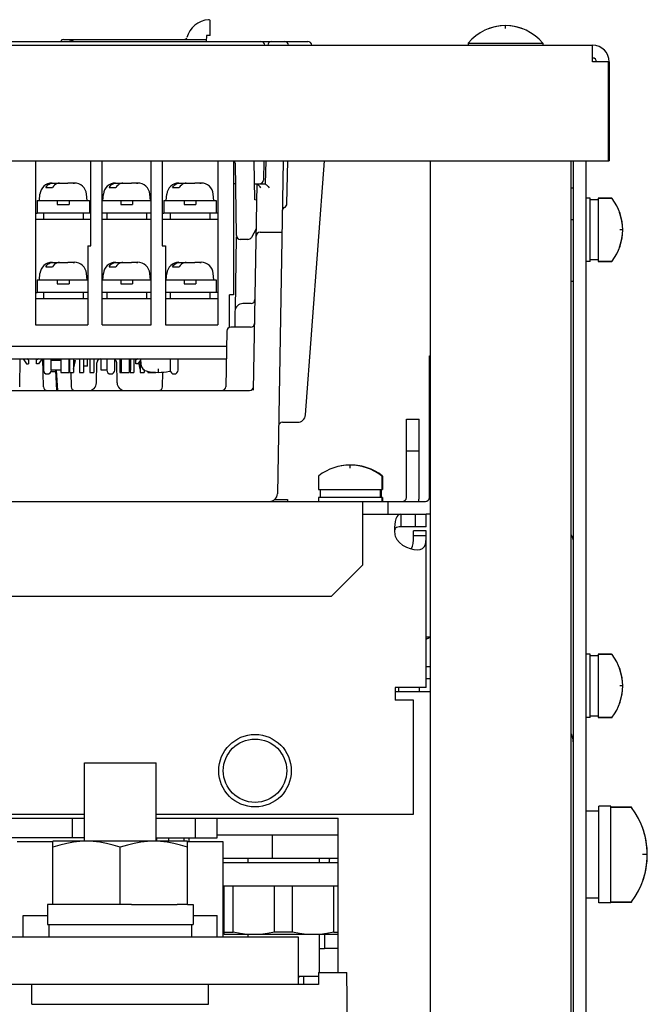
# Model space of a CAD drawing. Extents: x 27 to 410, y 33 to 287.
# Tile 8 of 31: x 103 to 113, y 88 to 104. Entities that reach past the tile are written whole.
import ezdxf

# ---------------------------------------------------------------- set-up
doc = ezdxf.new("R2010")
doc.units = 0
doc.header["$LTSCALE"] = 23.1
doc.layers.get('0').update_dxf_attribs({"linetype": 'CONTINUOUS'})
for name, color, linetype in [('ALL_AXIS', 7, 'CONTINUOUS'), ('ALL_CURVE', 7, 'CONTINUOUS'), ('ALL_FEATURES', 7, 'CONTINUOUS')]:
    doc.layers.add(name, color=color, linetype=linetype)

msp = doc.modelspace()

# ---------------------------------------------------------------- linework, layer by layer
at = {"color": 3, "linetype": 'CONTINUOUS'}
for p, q in [((103.223, 100.792), (103.248, 100.792)), ((103.348, 100.792), (103.348, 100.692)), ((103.973, 100.792), (103.348, 100.792)), ((103.973, 100.792), (103.973, 100.692)), ((104.098, 100.792), (104.073, 100.792)), ((104.348, 100.792), (104.348, 100.692)), ((104.973, 100.792), (104.348, 100.792)), ((104.973, 100.792), (104.973, 100.692)), ((105.223, 100.792), (105.248, 100.792)), ((105.348, 100.792), (105.348, 100.692)), ((105.973, 100.792), (105.348, 100.792)), ((105.973, 100.792), (105.973, 100.692)), ((106.098, 100.792), (106.073, 100.792)), ((103.223, 99.542), (103.248, 99.542)), ((103.348, 99.542), (103.348, 99.442)), ((103.973, 99.542), (103.348, 99.542)), ((103.973, 99.542), (103.973, 99.442)), ((104.348, 99.542), (104.348, 99.442)), ((104.973, 99.542), (104.348, 99.542)), ((104.973, 99.542), (104.973, 99.442)), ((105.348, 99.542), (105.348, 99.442)), ((105.973, 99.542), (105.348, 99.542)), ((105.973, 99.542), (105.973, 99.442)), ((106.098, 99.542), (106.073, 99.542)), ((103.348, 98.492), (103.348, 98.317)), ((103.473, 98.317), (103.473, 98.492)), ((104.348, 98.492), (104.348, 98.317)), ((104.473, 98.317), (104.473, 98.492)), ((105.348, 98.492), (105.348, 98.317)), ((105.473, 98.317), (105.473, 98.492))]:
    msp.add_line(p, q, dxfattribs=at)
at = {"color": 7, "linetype": 'CONTINUOUS'}
for p, q in [((104.048, 100.28), (104.048, 99.03)), ((104.048, 100.28), (104.098, 100.28)), ((105.223, 100.28), (105.273, 100.28)), ((105.273, 100.28), (105.273, 99.03)), ((103.223, 99.03), (104.048, 99.03)), ((104.273, 99.03), (105.048, 99.03)), ((105.273, 99.03), (106.098, 99.03)), ((103.1, 98.481), (103.085, 98.492)), ((103.114, 98.471), (103.1, 98.481)), ((103.114, 98.471), (103.114, 98.492)), ((103.239, 98.471), (103.239, 98.492)), ((103.761, 98.492), (103.761, 98.28)), ((103.824, 98.492), (103.824, 98.28)), ((103.92, 98.492), (103.92, 98.28)), ((103.983, 98.492), (103.983, 98.28)), ((103.988, 98.38), (103.988, 98.492)), ((104.044, 98.38), (104.044, 98.492)), ((104.079, 98.492), (104.079, 98.28)), ((104.141, 98.492), (104.141, 98.28)), ((104.238, 98.492), (104.238, 98.49)), ((104.261, 98.412), (104.261, 98.492)), ((104.555, 98.492), (104.555, 98.28)), ((104.729, 98.317), (104.729, 98.492)), ((104.776, 98.492), (104.776, 98.28)), ((104.807, 98.471), (104.807, 98.492)), ((104.873, 98.463), (104.873, 98.28)), ((104.714, 98.317), (104.714, 98.28)), ((104.935, 98.322), (104.935, 98.28))]:
    msp.add_line(p, q, dxfattribs=at)
for points in [[(103.269, 98.492), (103.254, 98.481), (103.239, 98.471)], [(104.836, 98.492), (104.822, 98.481), (104.807, 98.471)]]:
    msp.add_lwpolyline(points, dxfattribs=at)
at = {"color": 3, "linetype": 'CONTINUOUS'}
for centre in [(103.411, 98.317), (104.411, 98.317), (105.411, 98.317)]:
    msp.add_arc(centre, 0.0625, 180, 360, dxfattribs=at)
at = {"layer": 'ALL_AXIS', "color": 7, "linetype": 'CONTINUOUS'}
for p, q in [((110.048, 103.478), (110.048, 103.442)), ((110.048, 103.478), (111.223, 103.478)), ((111.223, 103.478), (111.223, 103.442)), ((111.673, 101.192), (111.711, 101.192)), ((111.973, 101.03), (111.911, 101.03)), ((111.973, 100.03), (111.973, 101.03)), ((112.308, 101.03), (112.098, 101.03)), ((112.098, 101.03), (112.098, 100.03)), ((112.098, 101.005), (111.973, 101.005)), ((111.673, 100.692), (111.711, 100.692)), ((111.973, 100.03), (111.911, 100.03)), ((112.098, 100.055), (111.973, 100.055)), ((112.308, 100.03), (112.098, 100.03)), ((94.041, 98.692), (106.235, 98.692)), ((94.044, 98.492), (106.232, 98.492)), ((103.027, 98.492), (103.083, 98.417)), ((103.327, 98.492), (103.271, 98.417)), ((104.261, 98.317), (104.261, 98.412)), ((104.881, 98.474), (104.838, 98.417)), ((104.879, 98.492), (104.887, 98.409)), ((107.686, 96.639), (107.686, 96.43)), ((108.686, 96.639), (108.686, 96.43)), ((108.698, 96.639), (108.698, 96.43)), ((107.686, 96.43), (108.698, 96.43)), ((107.711, 96.43), (107.711, 96.305)), ((108.661, 96.43), (108.661, 96.305)), ((108.673, 96.43), (108.673, 96.305)), ((108.698, 96.305), (107.686, 96.305)), ((107.686, 96.305), (107.686, 96.242)), ((108.686, 96.305), (108.686, 96.242)), ((108.698, 96.305), (108.698, 96.242)), ((109.213, 96.042), (109.213, 95.842)), ((109.386, 95.842), (108.986, 95.842)), ((109.386, 95.78), (109.186, 95.78)), ((109.186, 95.702), (109.186, 95.78)), ((111.973, 93.83), (111.911, 93.83)), ((111.973, 92.83), (111.973, 93.83)), ((112.098, 93.805), (111.973, 93.805)), ((112.308, 93.83), (112.098, 93.83)), ((112.098, 93.83), (112.098, 92.83)), ((109.448, 93.63), (109.386, 93.63)), ((109.448, 93.442), (109.386, 93.442)), ((108.948, 93.305), (108.948, 93.242)), ((109.273, 93.305), (109.273, 93.242)), ((111.973, 92.83), (111.911, 92.83)), ((112.098, 92.855), (111.973, 92.855)), ((112.308, 92.83), (112.098, 92.83)), ((103.997, 92.117), (105.125, 92.117)), ((103.997, 90.88), (103.997, 92.117)), ((105.125, 90.88), (105.125, 92.117)), ((112.298, 91.43), (112.111, 91.43)), ((112.111, 89.905), (112.111, 91.43)), ((112.298, 89.905), (112.298, 91.43)), ((112.617, 91.417), (112.298, 91.417)), ((112.111, 91.355), (111.911, 91.355)), ((105.132, 90.93), (105.132, 90.88)), ((105.567, 90.88), (105.567, 90.93)), ((105.623, 90.88), (103.498, 90.88)), ((103.498, 89.88), (103.498, 90.88)), ((104.561, 89.88), (104.561, 90.785)), ((105.623, 89.88), (105.623, 90.88)), ((106.572, 90.605), (106.572, 90.542)), ((107.7, 90.605), (107.7, 90.542)), ((107.857, 90.542), (107.865, 90.605)), ((103.498, 89.88), (103.411, 89.88)), ((103.411, 89.88), (103.411, 89.567)), ((104.383, 89.88), (103.663, 89.88)), ((104.738, 89.88), (105.458, 89.88)), ((105.623, 89.88), (105.711, 89.88)), ((105.711, 89.88), (105.711, 89.567)), ((112.111, 89.98), (111.911, 89.98)), ((112.298, 89.905), (112.111, 89.905)), ((112.617, 89.917), (112.298, 89.917)), ((103.031, 89.705), (103.411, 89.705)), ((103.031, 89.367), (103.031, 89.705)), ((105.711, 89.705), (106.091, 89.705)), ((106.091, 89.367), (106.091, 89.705)), ((103.411, 89.567), (105.711, 89.567)), ((103.436, 89.567), (103.436, 89.367)), ((105.686, 89.567), (105.686, 89.367)), ((107.998, 89.405), (106.198, 89.405)), ((106.572, 89.405), (106.572, 89.367)), ((107.7, 89.405), (107.7, 88.805)), ((107.783, 89.405), (107.783, 89.18)), ((107.783, 89.18), (107.7, 89.18)), ((103.167, 88.305), (103.167, 88.617)), ((105.954, 88.305), (105.954, 88.617)), ((107.688, 88.742), (107.373, 88.742)), ((103.167, 88.305), (105.954, 88.305))]:
    msp.add_line(p, q, dxfattribs=at)
at = {"layer": 'ALL_AXIS', "color": 3, "linetype": 'CONTINUOUS'}
for p, q in [((109.448, 101.617), (109.448, 87.117)), ((109.386, 95.702), (109.386, 95.78))]:
    msp.add_line(p, q, dxfattribs=at)
at = {"layer": 'ALL_AXIS', "color": 7, "linetype": 'CONTINUOUS'}
for points in [[(104.029, 90.88), (103.925, 90.876), (103.821, 90.864), (103.716, 90.845), (103.609, 90.819), (103.498, 90.785)], [(104.561, 90.785), (104.45, 90.819), (104.343, 90.845), (104.238, 90.864), (104.134, 90.876), (104.029, 90.88)], [(105.092, 90.88), (104.988, 90.876), (104.883, 90.864), (104.778, 90.845), (104.672, 90.819), (104.561, 90.785)], [(105.623, 90.785), (105.512, 90.819), (105.406, 90.845), (105.301, 90.864), (105.196, 90.876), (105.092, 90.88)]]:
    msp.add_lwpolyline(points, dxfattribs=at)
msp.add_circle((106.686, 91.992), 0.5, dxfattribs=at)
for centre, radius, start, end in [((110.636, 102.992), 0.762, 39.6019, 140.3981), ((105.011, 98.42), 0.125, 185, 258.5073), ((105.161, 99.155), 0.875, 258.5073, 281.4927), ((105.31, 98.42), 0.125, 281.4927, 289.8645), ((108.186, 96.005), 0.812, 52.4557, 127.5443), ((108.198, 96.005), 0.812, 52.4557, 90.442), ((109.961, 92.955), 1.25, 114.2518, 117.4308)]:
    msp.add_arc(centre, radius, start, end, dxfattribs=at)
at = {"layer": 'ALL_AXIS', "color": 3, "linetype": 'CONTINUOUS'}
msp.add_arc((109.186, 95.78), 0.3, 180, 196.5978, dxfattribs=at)
at = {"layer": 'ALL_CURVE', "color": 40, "linetype": 'CONTINUOUS'}
for p, q in [((110.636, 103.706), (110.636, 103.755)), ((112.486, 100.53), (112.438, 100.53)), ((105.161, 98.28), (105.161, 98.338)), ((108.186, 96.769), (108.186, 96.817)), ((112.486, 93.33), (112.438, 93.33)), ((112.873, 90.667), (112.796, 90.667))]:
    msp.add_line(p, q, dxfattribs=at)
for centre, radius, start, end in [((110.636, 102.992), 0.762, 69.3622, 110.6378), ((111.673, 100.53), 0.812, 340.2168, 19.7832), ((105.011, 98.42), 0.125, 221.0151, 258.5073), ((105.161, 99.155), 0.875, 258.5073, 281.4927), ((105.31, 98.42), 0.125, 281.4927, 289.7154), ((108.186, 96.005), 0.812, 70.2168, 109.7832), ((108.198, 96.005), 0.812, 70.2168, 90), ((111.673, 93.33), 0.812, 340.2168, 19.7832), ((111.623, 90.667), 1.25, 339.8182, 20.1818)]:
    msp.add_arc(centre, radius, start, end, dxfattribs=at)
at = {"layer": 'ALL_FEATURES', "color": 7, "linetype": 'CONTINUOUS'}
for p, q in [((105.979, 103.598), (105.979, 103.822)), ((103.667, 103.536), (105.917, 103.536)), ((105.918, 103.598), (105.916, 103.505)), ((105.979, 103.598), (105.918, 103.598)), ((112.011, 103.442), (55.636, 103.442)), ((85.221, 103.505), (107.518, 103.505)), ((112.011, 103.18), (112.011, 103.442)), ((112.261, 103.18), (112.011, 103.18)), ((112.261, 101.617), (112.261, 103.18)), ((112.273, 103.18), (112.273, 101.617)), ((55.373, 101.617), (112.273, 101.617)), ((103.223, 101.617), (103.223, 99.03)), ((104.098, 100.28), (104.098, 101.617)), ((104.273, 99.03), (104.273, 101.617)), ((105.048, 99.03), (105.048, 101.617)), ((105.223, 101.617), (105.223, 100.28)), ((106.098, 101.617), (106.098, 99.03)), ((106.348, 101.617), (106.348, 99.505)), ((106.371, 101.58), (106.391, 100.441)), ((106.682, 101.005), (106.671, 101.617)), ((106.824, 101.617), (106.819, 101.316)), ((106.855, 101.617), (106.848, 101.255)), ((107.13, 101.617), (107.038, 96.365)), ((107.189, 100.941), (107.201, 101.617)), ((107.482, 97.608), (107.782, 101.617)), ((111.711, 79.614), (111.711, 101.617)), ((103.386, 101.198), (103.492, 101.198)), ((103.496, 101.267), (103.566, 101.267)), ((103.566, 101.267), (103.566, 101.261)), ((103.566, 101.265), (103.575, 101.267)), ((103.575, 101.267), (103.586, 101.267)), ((103.586, 101.267), (103.736, 101.267)), ((103.755, 101.267), (103.755, 101.265)), ((103.818, 101.267), (103.755, 101.267)), ((103.818, 101.266), (103.798, 101.267)), ((103.839, 101.265), (103.818, 101.266)), ((103.833, 101.267), (103.835, 101.267)), ((104.386, 101.198), (104.492, 101.198)), ((104.496, 101.267), (104.566, 101.267)), ((104.566, 101.267), (104.566, 101.261)), ((104.566, 101.265), (104.575, 101.267)), ((104.575, 101.267), (104.586, 101.267)), ((104.586, 101.267), (104.736, 101.267)), ((104.755, 101.267), (104.755, 101.265)), ((104.818, 101.267), (104.755, 101.267)), ((104.818, 101.266), (104.798, 101.267)), ((104.839, 101.265), (104.818, 101.266)), ((104.833, 101.267), (104.835, 101.267)), ((105.386, 101.198), (105.492, 101.198)), ((105.496, 101.267), (105.566, 101.267)), ((105.566, 101.267), (105.566, 101.261)), ((105.566, 101.265), (105.575, 101.267)), ((105.575, 101.267), (105.586, 101.267)), ((105.586, 101.267), (105.736, 101.267)), ((105.755, 101.267), (105.755, 101.265)), ((105.818, 101.267), (105.755, 101.267)), ((105.818, 101.266), (105.798, 101.267)), ((105.839, 101.265), (105.818, 101.266)), ((105.833, 101.267), (105.835, 101.267)), ((106.377, 101.255), (106.348, 101.255)), ((106.661, 98), (106.718, 101.255)), ((106.678, 101.255), (106.848, 101.255)), ((103.286, 100.992), (103.294, 101.091)), ((104.036, 100.992), (104.027, 101.091)), ((104.286, 100.992), (104.294, 101.091)), ((105.036, 100.992), (105.027, 101.091)), ((105.286, 100.992), (105.294, 101.091)), ((106.036, 100.992), (106.027, 101.091)), ((112.098, 101.03), (112.308, 101.03)), ((103.248, 100.992), (103.248, 100.792)), ((103.248, 100.992), (104.073, 100.992)), ((103.567, 100.992), (103.567, 100.93)), ((103.567, 100.93), (103.754, 100.93)), ((103.754, 100.992), (103.754, 100.93)), ((104.073, 100.992), (104.073, 100.792)), ((104.273, 100.992), (105.048, 100.992)), ((104.567, 100.992), (104.567, 100.93)), ((104.567, 100.93), (104.754, 100.93)), ((104.754, 100.992), (104.754, 100.93)), ((105.248, 100.992), (105.248, 100.792)), ((105.248, 100.992), (106.073, 100.992)), ((105.567, 100.992), (105.567, 100.93)), ((105.567, 100.93), (105.754, 100.93)), ((105.754, 100.992), (105.754, 100.93)), ((106.073, 100.992), (106.073, 100.792)), ((106.713, 100.996), (106.682, 101.005)), ((103.348, 100.792), (103.248, 100.792)), ((104.073, 100.792), (103.973, 100.792)), ((104.348, 100.792), (104.273, 100.792)), ((105.048, 100.792), (104.973, 100.792)), ((105.348, 100.792), (105.248, 100.792)), ((106.073, 100.792), (105.973, 100.792)), ((104.098, 100.692), (103.223, 100.692)), ((105.048, 100.692), (104.273, 100.692)), ((106.098, 100.692), (105.223, 100.692)), ((106.376, 99.279), (106.396, 100.419)), ((106.705, 100.545), (106.628, 100.411)), ((106.766, 100.492), (107.11, 100.492)), ((106.574, 100.38), (106.454, 100.38)), ((103.386, 99.948), (103.492, 99.948)), ((103.496, 100.017), (103.566, 100.017)), ((103.566, 100.017), (103.566, 100.011)), ((103.566, 100.015), (103.575, 100.017)), ((103.575, 100.017), (103.586, 100.017)), ((103.586, 100.017), (103.736, 100.017)), ((103.755, 100.017), (103.755, 100.015)), ((103.818, 100.017), (103.755, 100.017)), ((103.818, 100.016), (103.798, 100.017)), ((103.839, 100.015), (103.818, 100.016)), ((103.833, 100.017), (103.835, 100.017)), ((104.386, 99.948), (104.492, 99.948)), ((104.496, 100.017), (104.566, 100.017)), ((104.566, 100.017), (104.566, 100.011)), ((104.566, 100.015), (104.575, 100.017)), ((104.575, 100.017), (104.586, 100.017)), ((104.586, 100.017), (104.736, 100.017)), ((104.755, 100.017), (104.755, 100.015)), ((104.818, 100.017), (104.755, 100.017)), ((104.818, 100.016), (104.798, 100.017)), ((104.839, 100.015), (104.818, 100.016)), ((104.833, 100.017), (104.835, 100.017)), ((105.386, 99.948), (105.492, 99.948)), ((105.496, 100.017), (105.566, 100.017)), ((105.566, 100.017), (105.566, 100.011)), ((105.566, 100.015), (105.575, 100.017)), ((105.575, 100.017), (105.586, 100.017)), ((105.586, 100.017), (105.736, 100.017)), ((105.755, 100.017), (105.755, 100.015)), ((105.818, 100.017), (105.755, 100.017)), ((105.818, 100.016), (105.798, 100.017)), ((105.839, 100.015), (105.818, 100.016)), ((105.833, 100.017), (105.835, 100.017)), ((112.098, 100.03), (112.308, 100.03)), ((103.286, 99.742), (103.294, 99.841)), ((104.036, 99.742), (104.027, 99.841)), ((104.286, 99.742), (104.294, 99.841)), ((105.036, 99.742), (105.027, 99.841)), ((105.286, 99.742), (105.294, 99.841)), ((106.036, 99.742), (106.027, 99.841)), ((103.248, 99.742), (103.248, 99.542)), ((103.248, 99.742), (104.048, 99.742)), ((103.567, 99.742), (103.567, 99.68)), ((103.567, 99.68), (103.754, 99.68)), ((103.754, 99.742), (103.754, 99.68)), ((104.273, 99.742), (105.048, 99.742)), ((104.567, 99.742), (104.567, 99.68)), ((104.567, 99.68), (104.754, 99.68)), ((104.754, 99.742), (104.754, 99.68)), ((105.273, 99.742), (106.073, 99.742)), ((105.567, 99.742), (105.567, 99.68)), ((105.567, 99.68), (105.754, 99.68)), ((105.754, 99.742), (105.754, 99.68)), ((106.073, 99.742), (106.073, 99.542)), ((111.711, 99.717), (111.673, 99.717)), ((103.348, 99.542), (103.248, 99.542)), ((104.048, 99.542), (103.973, 99.542)), ((104.348, 99.542), (104.273, 99.542)), ((105.048, 99.542), (104.973, 99.542)), ((105.348, 99.542), (105.273, 99.542)), ((106.073, 99.542), (105.973, 99.542)), ((106.286, 98.99), (106.286, 99.505)), ((106.348, 99.505), (106.286, 99.505)), ((104.048, 99.442), (103.223, 99.442)), ((105.048, 99.442), (104.273, 99.442)), ((106.098, 99.442), (105.273, 99.442)), ((106.623, 99.367), (106.495, 99.367)), ((106.37, 99.244), (106.366, 98.992)), ((106.24, 98.931), (106.224, 98.053)), ((106.617, 98.992), (106.302, 98.992)), ((109.436, 98.542), (109.448, 98.542)), ((102.974, 98.053), (102.982, 98.492)), ((103.083, 98.417), (103.114, 98.417)), ((103.114, 98.471), (103.114, 98.417)), ((103.239, 98.417), (103.239, 98.471)), ((103.271, 98.417), (103.239, 98.417)), ((103.347, 98.053), (103.34, 98.492)), ((103.622, 98.467), (103.473, 98.467)), ((103.622, 98.492), (103.622, 98.28)), ((103.747, 98.492), (103.747, 98.28)), ((103.747, 98.467), (103.761, 98.467)), ((103.824, 98.329), (103.853, 98.467)), ((103.824, 98.467), (103.853, 98.467)), ((104.185, 98.115), (104.191, 98.431)), ((104.511, 98.115), (104.506, 98.431)), ((104.574, 98.492), (104.574, 98.28)), ((104.699, 98.492), (104.699, 98.28)), ((104.807, 98.417), (104.807, 98.471)), ((104.838, 98.417), (104.807, 98.417)), ((104.873, 98.329), (104.851, 98.434)), ((103.357, 98.286), (103.343, 98.286)), ((103.543, 98.286), (103.465, 98.286)), ((103.622, 98.317), (103.473, 98.317)), ((103.559, 97.992), (103.542, 98.317)), ((103.574, 97.992), (103.557, 98.317)), ((103.622, 98.28), (103.747, 98.28)), ((103.747, 98.317), (103.761, 98.317)), ((103.761, 98.28), (103.824, 98.28)), ((103.781, 98.28), (103.785, 98.053)), ((103.92, 98.28), (103.983, 98.28)), ((104.044, 98.38), (103.988, 98.38)), ((104.079, 98.28), (104.141, 98.28)), ((104.348, 98.317), (104.261, 98.317)), ((104.555, 98.28), (104.699, 98.28)), ((104.699, 98.317), (104.729, 98.317)), ((104.714, 98.28), (104.776, 98.28)), ((104.873, 98.28), (104.935, 98.28)), ((104.941, 98.317), (104.935, 98.317)), ((104.997, 98.295), (104.997, 98.28)), ((104.997, 98.28), (105.122, 98.28)), ((105.122, 98.281), (105.122, 98.28)), ((105.228, 98.053), (105.232, 98.283)), ((87.022, 97.992), (106.599, 97.992)), ((109.436, 98.042), (109.448, 98.042)), ((107.119, 97.492), (107.357, 97.492)), ((109.073, 97.542), (109.273, 97.542)), ((109.273, 96.305), (109.273, 97.542)), ((109.073, 97.042), (109.273, 97.042)), ((106.994, 96.273), (107.198, 96.273)), ((107.198, 96.273), (107.198, 96.242)), ((108.786, 96.042), (108.786, 96.242)), ((108.386, 96.042), (109.373, 96.042)), ((108.986, 96.042), (108.986, 95.842)), ((109.448, 96.042), (109.386, 96.042)), ((109.386, 95.842), (109.386, 96.042)), ((109.386, 95.702), (109.186, 95.702)), ((109.386, 94.105), (109.448, 94.105)), ((112.098, 93.83), (112.308, 93.83)), ((112.098, 92.83), (112.308, 92.83)), ((111.711, 92.517), (111.692, 92.517)), ((112.298, 91.417), (112.617, 91.417)), ((103.805, 90.93), (103.805, 91.242)), ((105.746, 90.93), (105.746, 91.242)), ((106.088, 90.93), (106.088, 91.242)), ((103.997, 90.93), (102.668, 90.93)), ((105.125, 90.93), (106.088, 90.93)), ((105.323, 90.93), (105.323, 90.88)), ((105.642, 90.93), (105.642, 90.867)), ((106.954, 90.98), (106.954, 90.605)), ((103.498, 90.867), (102.936, 90.867)), ((106.186, 90.867), (105.623, 90.867)), ((106.186, 89.367), (106.186, 90.867)), ((107.998, 90.605), (106.186, 90.605)), ((107.857, 90.605), (107.857, 90.542)), ((107.998, 90.167), (106.186, 90.167)), ((106.198, 89.405), (106.198, 90.167)), ((106.342, 89.446), (106.342, 90.167)), ((106.992, 89.446), (106.992, 90.167)), ((107.279, 89.446), (107.279, 90.167)), ((107.93, 89.446), (107.93, 90.167)), ((103.663, 89.88), (103.498, 89.88)), ((104.738, 89.88), (104.383, 89.88)), ((105.623, 89.88), (105.458, 89.88)), ((112.298, 89.917), (112.617, 89.917)), ((106.186, 89.667), (106.198, 89.667)), ((106.186, 89.605), (106.198, 89.605)), ((106.198, 89.446), (106.342, 89.446)), ((107.279, 89.446), (106.992, 89.446)), ((107.93, 89.446), (107.998, 89.446)), ((107.373, 89.367), (101.748, 89.367)), ((107.373, 88.617), (107.373, 89.367)), ((107.783, 89.192), (107.998, 89.192)), ((107.689, 88.805), (107.686, 88.617)), ((107.689, 88.805), (108.132, 88.805)), ((108.186, 85.742), (108.132, 88.805)), ((107.373, 88.721), (107.387, 88.742)), ((107.686, 88.617), (107.373, 88.617)), ((107.448, 88.742), (107.448, 88.617))]:
    msp.add_line(p, q, dxfattribs=at)
at = {"layer": 'ALL_FEATURES', "color": 3, "linetype": 'CONTINUOUS'}
for p, q in [((111.673, 79.503), (111.673, 101.617)), ((111.911, 79.614), (111.911, 101.617)), ((109.436, 96.305), (109.436, 98.542)), ((109.073, 96.305), (109.073, 97.542)), ((84.698, 96.242), (109.373, 96.242)), ((108.386, 95.242), (108.386, 96.242)), ((109.386, 93.305), (109.386, 95.702)), ((107.886, 94.742), (108.386, 95.242)), ((107.886, 94.742), (86.186, 94.742)), ((109.386, 93.305), (108.898, 93.305)), ((108.898, 93.305), (108.898, 93.105)), ((108.898, 93.242), (109.448, 93.242)), ((109.186, 93.105), (108.898, 93.105)), ((109.186, 91.305), (109.186, 93.105)), ((96.875, 91.305), (103.997, 91.305)), ((101.123, 91.242), (103.997, 91.242)), ((105.125, 91.305), (109.186, 91.305)), ((105.125, 91.242), (107.998, 91.242)), ((107.998, 88.805), (107.998, 91.242)), ((106.088, 90.98), (107.998, 90.98)), ((106.186, 90.542), (107.998, 90.542)), ((107.373, 88.617), (101.748, 88.617))]:
    msp.add_line(p, q, dxfattribs=at)
at = {"layer": 'ALL_FEATURES', "color": 7, "linetype": 'CONTINUOUS'}
for points in [[(103.667, 103.536), (103.641, 103.529), (103.623, 103.51), (103.621, 103.505)], [(103.386, 101.198), (103.402, 101.22), (103.419, 101.238), (103.438, 101.251), (103.457, 101.26), (103.477, 101.265), (103.496, 101.267)], [(103.602, 101.267), (103.583, 101.265), (103.563, 101.26), (103.543, 101.251), (103.525, 101.237), (103.507, 101.219), (103.492, 101.198)], [(103.757, 101.265), (103.746, 101.267), (103.736, 101.267)], [(103.798, 101.267), (103.778, 101.266), (103.757, 101.265)], [(103.818, 101.267), (103.829, 101.267), (103.839, 101.265)], [(104.386, 101.198), (104.402, 101.22), (104.419, 101.238), (104.438, 101.251), (104.457, 101.26), (104.477, 101.265), (104.496, 101.267)], [(104.602, 101.267), (104.583, 101.265), (104.563, 101.26), (104.543, 101.251), (104.525, 101.237), (104.507, 101.219), (104.492, 101.198)], [(104.757, 101.265), (104.746, 101.267), (104.736, 101.267)], [(104.798, 101.267), (104.778, 101.266), (104.757, 101.265)], [(104.818, 101.267), (104.829, 101.267), (104.839, 101.265)], [(105.386, 101.198), (105.402, 101.22), (105.419, 101.238), (105.438, 101.251), (105.457, 101.26), (105.477, 101.265), (105.496, 101.267)], [(105.602, 101.267), (105.583, 101.265), (105.563, 101.26), (105.543, 101.251), (105.525, 101.237), (105.507, 101.219), (105.492, 101.198)], [(105.757, 101.265), (105.746, 101.267), (105.736, 101.267)], [(105.798, 101.267), (105.778, 101.266), (105.757, 101.265)], [(105.818, 101.267), (105.829, 101.267), (105.839, 101.265)], [(106.779, 101.195), (106.768, 101.207), (106.757, 101.218), (106.746, 101.229), (106.736, 101.238), (106.727, 101.247), (106.721, 101.252), (106.718, 101.255)], [(106.848, 101.255), (106.851, 101.253), (106.856, 101.248), (106.865, 101.239), (106.877, 101.228), (106.892, 101.213), (106.91, 101.195)], [(103.386, 99.948), (103.402, 99.97), (103.419, 99.988), (103.438, 100.001), (103.457, 100.01), (103.477, 100.015), (103.496, 100.017)], [(103.602, 100.017), (103.583, 100.015), (103.563, 100.01), (103.543, 100.001), (103.525, 99.987), (103.507, 99.969), (103.492, 99.948)], [(103.757, 100.015), (103.746, 100.017), (103.736, 100.017)], [(103.798, 100.017), (103.778, 100.016), (103.757, 100.015)], [(103.818, 100.017), (103.829, 100.017), (103.839, 100.015)], [(104.386, 99.948), (104.402, 99.97), (104.419, 99.988), (104.438, 100.001), (104.457, 100.01), (104.477, 100.015), (104.496, 100.017)], [(104.602, 100.017), (104.583, 100.015), (104.563, 100.01), (104.543, 100.001), (104.525, 99.987), (104.507, 99.969), (104.492, 99.948)], [(104.757, 100.015), (104.746, 100.017), (104.736, 100.017)], [(104.798, 100.017), (104.778, 100.016), (104.757, 100.015)], [(104.818, 100.017), (104.829, 100.017), (104.839, 100.015)], [(105.386, 99.948), (105.402, 99.97), (105.419, 99.988), (105.438, 100.001), (105.457, 100.01), (105.477, 100.015), (105.496, 100.017)], [(105.602, 100.017), (105.583, 100.015), (105.563, 100.01), (105.543, 100.001), (105.525, 99.987), (105.507, 99.969), (105.492, 99.948)], [(105.757, 100.015), (105.746, 100.017), (105.736, 100.017)], [(105.798, 100.017), (105.778, 100.016), (105.757, 100.015)], [(105.818, 100.017), (105.829, 100.017), (105.839, 100.015)], [(108.986, 95.842), (108.96, 95.841), (108.937, 95.837), (108.919, 95.831), (108.904, 95.821), (108.894, 95.809), (108.888, 95.794), (108.886, 95.78)], [(109.145, 95.495), (109.158, 95.508), (109.172, 95.537), (109.181, 95.579), (109.185, 95.634), (109.186, 95.702)], [(106.667, 89.405), (106.559, 89.409), (106.451, 89.423), (106.342, 89.446)], [(106.992, 89.446), (106.883, 89.423), (106.774, 89.409), (106.667, 89.405)], [(107.604, 89.405), (107.497, 89.409), (107.389, 89.423), (107.279, 89.446)], [(107.93, 89.446), (107.82, 89.423), (107.712, 89.409), (107.604, 89.405)]]:
    msp.add_lwpolyline(points, dxfattribs=at)
at = {"layer": 'ALL_FEATURES', "color": 3, "linetype": 'CONTINUOUS'}
for points in [[(108.986, 96.042), (108.959, 96.037), (108.938, 96.023), (108.921, 95.999), (108.908, 95.966), (108.898, 95.927), (108.891, 95.881), (108.887, 95.831), (108.886, 95.78)], [(108.898, 95.694), (108.924, 95.644), (108.964, 95.597), (109.014, 95.555), (109.073, 95.522), (109.133, 95.498), (109.192, 95.484), (109.242, 95.48)], [(109.242, 95.48), (109.292, 95.485), (109.329, 95.501), (109.356, 95.526), (109.373, 95.561), (109.382, 95.604), (109.385, 95.652), (109.386, 95.702)]]:
    msp.add_lwpolyline(points, dxfattribs=at)
msp.add_circle((106.686, 91.992), 0.572, dxfattribs=at)
at = {"layer": 'ALL_FEATURES', "color": 7, "linetype": 'CONTINUOUS'}
for centre, radius, start, end in [((105.979, 103.467), 0.381, 94.0243, 165.3016), ((105.954, 103.822), 0.025, 0.0776, 94.0208), ((105.954, 103.822), 0.025, 359.9796, 94.0276), ((105.574, 103.573), 0.0375, 270.0132, 345.3012), ((103.792, 103.373), 0.137, 74.9696, 105.0237), ((106.778, 103.442), 0.0625, 1.002, 90), ((106.949, 103.442), 0.0625, 90, 178.9982), ((107.151, 103.442), 0.0625, 1, 90), ((107.518, 103.442), 0.0625, 1, 90), ((112.011, 103.18), 0.263, 0, 90), ((106.246, 101.578), 0.125, 1.0051, 18.4164), ((103.486, 101.075), 0.193, 90, 175), ((103.835, 101.075), 0.193, 5, 90), ((104.486, 101.075), 0.193, 90, 175), ((104.835, 101.075), 0.193, 5, 90), ((105.486, 101.075), 0.193, 90, 175), ((105.835, 101.075), 0.193, 5, 90), ((106.756, 101.317), 0.0625, 270, 359), ((112.308, 101.017), 0.0125, 37.5443, 90), ((107.178, 100.828), 0.0625, 114.2742, 179), ((107.127, 100.942), 0.0625, 294.2742, 359), ((111.673, 100.53), 0.812, 322.4557, 37.5443), ((106.454, 100.442), 0.0625, 181, 270), ((106.574, 100.442), 0.0625, 269.9991, 330.0005), ((106.766, 100.43), 0.0625, 90, 179.0001), ((103.486, 99.825), 0.193, 90, 175), ((103.835, 99.825), 0.193, 5, 90), ((104.486, 99.825), 0.193, 90, 175), ((104.835, 99.825), 0.193, 5, 90), ((105.486, 99.825), 0.193, 90, 175), ((105.835, 99.825), 0.193, 5, 90), ((112.308, 100.042), 0.0125, 270, 322.4557), ((106.495, 99.242), 0.125, 90, 178.9941), ((106.623, 99.43), 0.0625, 270, 359.0001), ((106.617, 99.055), 0.0625, 270, 359.0001), ((106.302, 98.93), 0.0625, 90, 179), ((104.253, 98.43), 0.0625, 90, 179), ((104.443, 98.43), 0.0625, 1, 60.8024), ((104.06, 98.117), 0.125, 270, 359), ((104.636, 98.117), 0.125, 181, 270), ((103.41, 98.055), 0.0625, 181, 270), ((103.847, 98.055), 0.0625, 181, 270), ((105.166, 98.055), 0.0625, 270.0011, 359), ((106.162, 98.055), 0.0625, 270, 359), ((106.599, 98.055), 0.0625, 270, 359), ((107.119, 97.43), 0.0625, 90, 179), ((107.357, 97.617), 0.125, 270.0049, 355.7215), ((107.698, 96.639), 0.0125, 127.5443, 180), ((108.673, 96.639), 0.0125, 0, 52.4557), ((108.686, 96.639), 0.0125, 0, 52.4557), ((106.913, 96.367), 0.125, 270, 359), ((109.011, 96.305), 0.263, 346.1752, 360), ((109.373, 96.305), 0.263, 270, 286.6841), ((112.308, 93.817), 0.0125, 37.5443, 90), ((111.673, 93.33), 0.812, 322.4557, 37.5443), ((112.308, 92.842), 0.0125, 270, 322.4557), ((111.136, 92.38), 0.575, 0, 20.3514), ((112.617, 91.405), 0.0125, 36.5811, 90), ((111.623, 90.667), 1.25, 323.4189, 36.5811), ((112.617, 89.93), 0.0125, 270, 323.4189)]:
    msp.add_arc(centre, radius, start, end, dxfattribs=at)
at = {"layer": 'ALL_FEATURES', "color": 3, "linetype": 'CONTINUOUS'}
for centre, radius, start, end in [((112.011, 103.18), 0.0625, 0, 90), ((109.011, 96.305), 0.0625, 270, 360), ((109.373, 96.305), 0.0625, 270, 360), ((111.448, 95.58), 0.263, 0, 29.379)]:
    msp.add_arc(centre, radius, start, end, dxfattribs=at)

doc.saveas('drawing.dxf')
